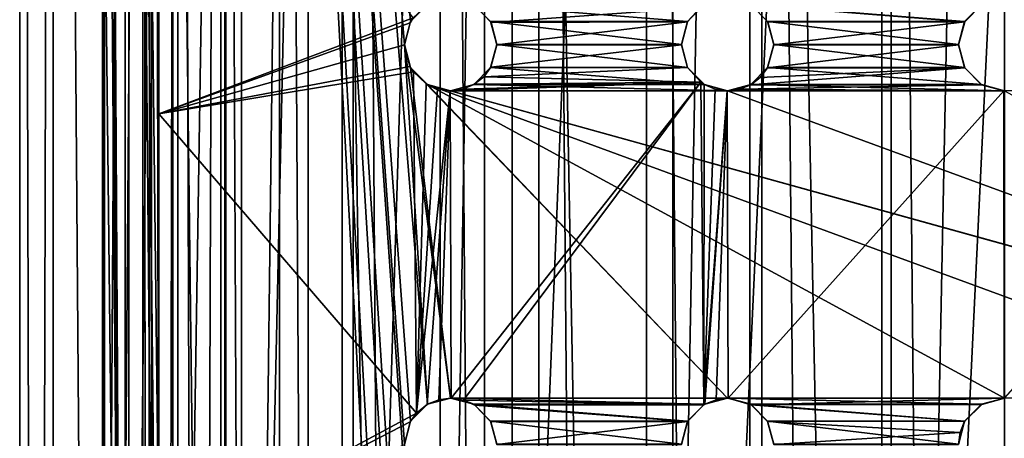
# Model space of a CAD drawing. Header units: millimetres. Extents: x -144 to 364, y -408 to 1133.
# Tile 222 of 256: x 41 to 57, y 563 to 570. Entities that reach past the tile are written whole.
import ezdxf

# ---------------------------------------------------------------- set-up
doc = ezdxf.new("R2010")
doc.units = ezdxf.units.MM
doc.header["$LTSCALE"] = 41.718519
for name, color, linetype in [('1967', 7, 'CONTINUOUS'), ('1968', 7, 'CONTINUOUS'), ('1970', 7, 'CONTINUOUS'), ('1971', 7, 'CONTINUOUS'), ('1977', 7, 'CONTINUOUS'), ('1979', 7, 'CONTINUOUS'), ('1982', 7, 'CONTINUOUS'), ('1993', 7, 'CONTINUOUS'), ('1994', 7, 'CONTINUOUS'), ('1995', 7, 'CONTINUOUS'), ('2011', 7, 'CONTINUOUS'), ('2012', 7, 'CONTINUOUS'), ('2013', 7, 'CONTINUOUS'), ('2029', 7, 'CONTINUOUS'), ('2030', 7, 'CONTINUOUS'), ('2031', 7, 'CONTINUOUS'), ('2073', 7, 'CONTINUOUS')]:
    doc.layers.add(name, color=color, linetype=linetype)

msp = doc.modelspace()

# ---------------------------------------------------------------- linework, layer by layer
at = {"layer": '1967', "color": 7, "linetype": 'CONTINUOUS', "true_color": 0xaaaaaa}
for points in [[(42.002, 409.002, -4.131), (41.457, 409, 0.01), (42.002, 617.002, -4.048), (42.002, 409.002, -4.131)], [(42.002, 617.002, -4.048), (41.457, 409, 0.01), (41.457, 617, 0.093), (42.002, 617.002, -4.048)], [(43.6, 409.003, -7.99), (42.002, 409.002, -4.131), (43.6, 617.003, -7.907), (43.6, 409.003, -7.99)], [(43.6, 617.003, -7.907), (42.002, 409.002, -4.131), (42.002, 617.002, -4.048), (43.6, 617.003, -7.907)], [(46.143, 409.004, -11.303), (43.6, 409.003, -7.99), (46.143, 617.004, -11.221), (46.143, 409.004, -11.303)], [(46.143, 617.004, -11.221), (43.6, 409.003, -7.99), (43.6, 617.003, -7.907), (46.143, 617.004, -11.221)], [(49.457, 409.006, -13.846), (46.143, 409.004, -11.303), (49.457, 617.005, -13.763), (49.457, 409.006, -13.846)], [(49.457, 617.005, -13.763), (46.143, 409.004, -11.303), (46.143, 617.004, -11.221), (49.457, 617.005, -13.763)], [(53.316, 409.006, -15.444), (49.457, 409.006, -13.846), (53.316, 617.006, -15.362), (53.316, 409.006, -15.444)], [(53.316, 617.006, -15.362), (49.457, 409.006, -13.846), (49.457, 617.005, -13.763), (53.316, 617.006, -15.362)], [(57.457, 409.006, -15.99), (53.316, 409.006, -15.444), (57.457, 617.006, -15.907), (57.457, 409.006, -15.99)], [(57.457, 617.006, -15.907), (53.316, 409.006, -15.444), (53.316, 617.006, -15.362), (57.457, 617.006, -15.907)]]:
    msp.add_3dface(points, dxfattribs=at)
at = {"layer": '1968', "color": 7, "linetype": 'CONTINUOUS', "true_color": 0xaaaaaa}
for points in [[(41.457, 409, 0.01), (42.002, 408.998, 4.151), (41.457, 617, 0.093), (41.457, 409, 0.01)], [(41.457, 617, 0.093), (42.002, 408.998, 4.151), (42.002, 616.998, 4.234), (41.457, 617, 0.093)], [(42.002, 408.998, 4.151), (43.6, 408.997, 8.01), (42.002, 616.998, 4.234), (42.002, 408.998, 4.151)], [(42.002, 616.998, 4.234), (43.6, 408.997, 8.01), (43.6, 616.997, 8.093), (42.002, 616.998, 4.234)], [(43.6, 408.997, 8.01), (46.143, 408.995, 11.324), (43.6, 616.997, 8.093), (43.6, 408.997, 8.01)], [(43.6, 616.997, 8.093), (46.143, 408.995, 11.324), (46.143, 616.995, 11.407), (43.6, 616.997, 8.093)], [(46.143, 408.995, 11.324), (49.457, 408.994, 13.867), (46.143, 616.995, 11.407), (46.143, 408.995, 11.324)], [(46.143, 616.995, 11.407), (49.457, 408.994, 13.867), (49.457, 616.994, 13.95), (46.143, 616.995, 11.407)], [(49.457, 408.994, 13.867), (53.316, 408.994, 15.465), (49.457, 616.994, 13.95), (49.457, 408.994, 13.867)], [(49.457, 616.994, 13.95), (53.316, 408.994, 15.465), (53.316, 616.994, 15.548), (49.457, 616.994, 13.95)], [(53.316, 408.994, 15.465), (57.457, 408.994, 16.01), (53.316, 616.994, 15.548), (53.316, 408.994, 15.465)], [(53.316, 616.994, 15.548), (57.457, 408.994, 16.01), (57.457, 616.994, 16.093), (53.316, 616.994, 15.548)]]:
    msp.add_3dface(points, dxfattribs=at)
at = {"layer": '1970', "color": 7, "linetype": 'CONTINUOUS', "true_color": 0xaaaaaa}
for points in [[(43.599, 409.001, -1.982), (43.599, 617.001, -1.899), (43.457, 617, 0.093), (43.599, 409.001, -1.982)], [(43.457, 409, 0.01), (43.599, 409.001, -1.982), (43.457, 617, 0.093), (43.457, 409, 0.01)], [(44.024, 409.002, -3.934), (44.024, 617.002, -3.851), (43.599, 617.001, -1.899), (44.024, 409.002, -3.934)], [(43.599, 409.001, -1.982), (44.024, 409.002, -3.934), (43.599, 617.001, -1.899), (43.599, 409.001, -1.982)], [(44.024, 409.002, -3.934), (44.722, 409.002, -5.805), (44.024, 617.002, -3.851), (44.024, 409.002, -3.934)], [(44.722, 409.002, -5.805), (44.722, 617.002, -5.723), (44.024, 617.002, -3.851), (44.722, 409.002, -5.805)], [(45.679, 409.003, -7.559), (45.679, 617.003, -7.476), (44.722, 617.002, -5.723), (45.679, 409.003, -7.559)], [(44.722, 409.002, -5.805), (45.679, 409.003, -7.559), (44.722, 617.002, -5.723), (44.722, 409.002, -5.805)], [(46.876, 409.004, -9.158), (46.876, 617.004, -9.075), (45.679, 617.003, -7.476), (46.876, 409.004, -9.158)], [(45.679, 409.003, -7.559), (46.876, 409.004, -9.158), (45.679, 617.003, -7.476), (45.679, 409.003, -7.559)], [(46.876, 409.004, -9.158), (48.289, 409.004, -10.57), (46.876, 617.004, -9.075), (46.876, 409.004, -9.158)], [(48.289, 409.004, -10.57), (48.289, 617.004, -10.487), (46.876, 617.004, -9.075), (48.289, 409.004, -10.57)], [(49.888, 409.005, -11.767), (49.888, 617.005, -11.684), (48.289, 617.004, -10.487), (49.888, 409.005, -11.767)], [(48.289, 409.004, -10.57), (49.888, 409.005, -11.767), (48.289, 617.004, -10.487), (48.289, 409.004, -10.57)], [(49.888, 409.005, -11.767), (51.641, 409.005, -12.725), (49.888, 617.005, -11.684), (49.888, 409.005, -11.767)], [(51.641, 409.005, -12.725), (51.641, 617.005, -12.642), (49.888, 617.005, -11.684), (51.641, 409.005, -12.725)], [(51.641, 409.005, -12.725), (53.512, 409.005, -13.423), (51.641, 617.005, -12.642), (51.641, 409.005, -12.725)], [(53.512, 409.005, -13.423), (53.512, 617.005, -13.34), (51.641, 617.005, -12.642), (53.512, 409.005, -13.423)], [(53.512, 409.005, -13.423), (55.464, 409.006, -13.847), (53.512, 617.005, -13.34), (53.512, 409.005, -13.423)], [(55.464, 409.006, -13.847), (55.464, 617.005, -13.764), (53.512, 617.005, -13.34), (55.464, 409.006, -13.847)], [(57.457, 409.006, -13.99), (57.457, 617.006, -13.907), (55.464, 617.005, -13.764), (57.457, 409.006, -13.99)], [(55.464, 409.006, -13.847), (57.457, 409.006, -13.99), (55.464, 617.005, -13.764), (55.464, 409.006, -13.847)]]:
    msp.add_3dface(points, dxfattribs=at)
at = {"layer": '1971', "color": 7, "linetype": 'CONTINUOUS', "true_color": 0xaaaaaa}
for points in [[(43.457, 409, 0.01), (43.457, 617, 0.093), (43.599, 616.999, 2.085), (43.457, 409, 0.01)], [(43.599, 408.999, 2.003), (43.457, 409, 0.01), (43.599, 616.999, 2.085), (43.599, 408.999, 2.003)], [(43.599, 408.999, 2.003), (43.599, 616.999, 2.085), (44.024, 616.998, 4.037), (43.599, 408.999, 2.003)], [(44.024, 408.998, 3.955), (43.599, 408.999, 2.003), (44.024, 616.998, 4.037), (44.024, 408.998, 3.955)], [(44.722, 408.998, 5.826), (44.024, 408.998, 3.955), (44.722, 616.998, 5.909), (44.722, 408.998, 5.826)], [(44.024, 408.998, 3.955), (44.024, 616.998, 4.037), (44.722, 616.998, 5.909), (44.024, 408.998, 3.955)], [(44.722, 408.998, 5.826), (44.722, 616.998, 5.909), (44.808, 603.998, 6.088), (44.722, 408.998, 5.826)], [(44.808, 546.998, 6.065), (44.722, 408.998, 5.826), (44.808, 603.998, 6.088), (44.808, 546.998, 6.065)]]:
    msp.add_3dface(points, dxfattribs=at)
at = {"layer": '1977', "color": 7, "linetype": 'CONTINUOUS', "true_color": 0xc8c8c8}
for points in [[(44.808, 546.998, 6.065), (44.808, 603.998, 6.088), (47.707, 549.998, 6.066), (44.808, 546.998, 6.065)], [(47.707, 569.498, 6.074), (44.808, 603.998, 6.088), (47.807, 569.873, 6.074), (47.707, 569.498, 6.074)], [(44.808, 603.998, 6.088), (47.707, 569.498, 6.074), (48.082, 563.647, 6.072), (44.808, 603.998, 6.088)], [(47.807, 569.873, 6.074), (44.808, 603.998, 6.088), (48.082, 570.147, 6.074), (47.807, 569.873, 6.074)], [(47.707, 562.998, 6.072), (44.808, 603.998, 6.088), (47.807, 563.373, 6.072), (47.707, 562.998, 6.072)], [(44.808, 603.998, 6.088), (47.707, 562.998, 6.072), (48.082, 557.147, 6.069), (44.808, 603.998, 6.088)], [(47.807, 563.373, 6.072), (44.808, 603.998, 6.088), (48.082, 563.647, 6.072), (47.807, 563.373, 6.072)], [(47.707, 556.498, 6.069), (44.808, 603.998, 6.088), (47.807, 556.873, 6.069), (47.707, 556.498, 6.069)], [(44.808, 603.998, 6.088), (47.707, 556.498, 6.069), (47.807, 550.373, 6.067), (44.808, 603.998, 6.088)], [(47.807, 556.873, 6.069), (44.808, 603.998, 6.088), (48.082, 557.147, 6.069), (47.807, 556.873, 6.069)], [(47.707, 549.998, 6.066), (44.808, 603.998, 6.088), (47.807, 550.373, 6.067), (47.707, 549.998, 6.066)], [(49.106, 569.873, 6.074), (48.832, 570.147, 6.074), (52.307, 569.873, 6.074), (49.106, 569.873, 6.074)], [(52.307, 569.873, 6.074), (48.832, 570.147, 6.074), (52.582, 570.147, 6.074), (52.307, 569.873, 6.074)], [(53.606, 569.873, 6.074), (53.332, 570.147, 6.074), (56.807, 569.873, 6.074), (53.606, 569.873, 6.074)], [(56.807, 569.873, 6.074), (53.332, 570.147, 6.074), (57.082, 570.147, 6.074), (56.807, 569.873, 6.074)], [(49.207, 569.498, 6.074), (49.106, 569.873, 6.074), (52.207, 569.498, 6.074), (49.207, 569.498, 6.074)], [(52.207, 569.498, 6.074), (49.106, 569.873, 6.074), (52.307, 569.873, 6.074), (52.207, 569.498, 6.074)], [(53.707, 569.498, 6.074), (53.606, 569.873, 6.074), (56.707, 569.498, 6.074), (53.707, 569.498, 6.074)], [(56.707, 569.498, 6.074), (53.606, 569.873, 6.074), (56.807, 569.873, 6.074), (56.707, 569.498, 6.074)], [(47.707, 569.498, 6.074), (47.807, 569.123, 6.074), (48.457, 563.748, 6.072), (47.707, 569.498, 6.074)], [(48.082, 563.647, 6.072), (47.707, 569.498, 6.074), (48.457, 563.748, 6.072), (48.082, 563.647, 6.072)], [(49.106, 569.123, 6.074), (49.207, 569.498, 6.074), (52.307, 569.123, 6.074), (49.106, 569.123, 6.074)], [(52.307, 569.123, 6.074), (49.207, 569.498, 6.074), (52.207, 569.498, 6.074), (52.307, 569.123, 6.074)], [(53.606, 569.123, 6.074), (53.707, 569.498, 6.074), (56.807, 569.123, 6.074), (53.606, 569.123, 6.074)], [(56.807, 569.123, 6.074), (53.707, 569.498, 6.074), (56.707, 569.498, 6.074), (56.807, 569.123, 6.074)], [(47.807, 569.123, 6.074), (48.082, 568.848, 6.074), (52.957, 563.748, 6.072), (47.807, 569.123, 6.074)], [(48.457, 563.748, 6.072), (47.807, 569.123, 6.074), (52.957, 563.748, 6.072), (48.457, 563.748, 6.072)], [(48.832, 568.848, 6.074), (49.106, 569.123, 6.074), (52.582, 568.848, 6.074), (48.832, 568.848, 6.074)], [(52.582, 568.848, 6.074), (49.106, 569.123, 6.074), (52.307, 569.123, 6.074), (52.582, 568.848, 6.074)], [(53.332, 568.848, 6.074), (53.606, 569.123, 6.074), (57.082, 568.848, 6.074), (53.332, 568.848, 6.074)], [(57.082, 568.848, 6.074), (53.606, 569.123, 6.074), (56.807, 569.123, 6.074), (57.082, 568.848, 6.074)], [(48.082, 568.848, 6.074), (48.457, 568.748, 6.074), (66.457, 563.748, 6.072), (48.082, 568.848, 6.074)], [(52.957, 563.748, 6.072), (48.082, 568.848, 6.074), (57.457, 563.748, 6.072), (52.957, 563.748, 6.072)], [(57.457, 563.748, 6.072), (48.082, 568.848, 6.074), (61.957, 563.748, 6.072), (57.457, 563.748, 6.072)], [(61.957, 563.748, 6.072), (48.082, 568.848, 6.074), (66.457, 563.748, 6.072), (61.957, 563.748, 6.072)], [(48.457, 568.748, 6.074), (48.832, 568.848, 6.074), (52.957, 568.748, 6.074), (48.457, 568.748, 6.074)], [(52.957, 568.748, 6.074), (48.832, 568.848, 6.074), (52.582, 568.848, 6.074), (52.957, 568.748, 6.074)], [(52.957, 568.748, 6.074), (53.332, 568.848, 6.074), (57.457, 568.748, 6.074), (52.957, 568.748, 6.074)], [(57.457, 568.748, 6.074), (53.332, 568.848, 6.074), (57.082, 568.848, 6.074), (57.457, 568.748, 6.074)], [(48.457, 568.748, 6.074), (52.957, 568.748, 6.074), (66.832, 563.647, 6.072), (48.457, 568.748, 6.074)], [(66.457, 563.748, 6.072), (48.457, 568.748, 6.074), (66.832, 563.647, 6.072), (66.457, 563.748, 6.072)], [(52.957, 568.748, 6.074), (57.457, 568.748, 6.074), (66.832, 563.647, 6.072), (52.957, 568.748, 6.074)], [(48.832, 563.647, 6.072), (48.457, 563.748, 6.072), (52.582, 563.647, 6.072), (48.832, 563.647, 6.072)], [(52.582, 563.647, 6.072), (48.457, 563.748, 6.072), (52.957, 563.748, 6.072), (52.582, 563.647, 6.072)], [(53.332, 563.647, 6.072), (52.957, 563.748, 6.072), (57.082, 563.647, 6.072), (53.332, 563.647, 6.072)], [(57.082, 563.647, 6.072), (52.957, 563.748, 6.072), (57.457, 563.748, 6.072), (57.082, 563.647, 6.072)], [(49.106, 563.373, 6.072), (48.832, 563.647, 6.072), (52.307, 563.373, 6.072), (49.106, 563.373, 6.072)], [(52.307, 563.373, 6.072), (48.832, 563.647, 6.072), (52.582, 563.647, 6.072), (52.307, 563.373, 6.072)], [(53.606, 563.373, 6.072), (53.332, 563.647, 6.072), (56.807, 563.373, 6.072), (53.606, 563.373, 6.072)], [(56.807, 563.373, 6.072), (53.332, 563.647, 6.072), (57.082, 563.647, 6.072), (56.807, 563.373, 6.072)], [(49.207, 562.998, 6.072), (49.106, 563.373, 6.072), (52.207, 562.998, 6.072), (49.207, 562.998, 6.072)], [(52.207, 562.998, 6.072), (49.106, 563.373, 6.072), (52.307, 563.373, 6.072), (52.207, 562.998, 6.072)], [(53.707, 562.998, 6.072), (53.606, 563.373, 6.072), (56.707, 562.998, 6.072), (53.707, 562.998, 6.072)], [(56.707, 562.998, 6.072), (53.606, 563.373, 6.072), (56.807, 563.373, 6.072), (56.707, 562.998, 6.072)]]:
    msp.add_3dface(points, dxfattribs=at)
at = {"layer": '1979', "color": 7, "linetype": 'CONTINUOUS', "true_color": 0xc8c8c8}
for points in [[(43.171, 542.674, 7.069), (43.171, 608.321, 7.095), (42.802, 606.073, 6.311), (43.171, 542.674, 7.069)], [(43.171, 608.321, 7.095), (43.171, 542.674, 7.069), (43.718, 546.997, 8.065), (43.171, 608.321, 7.095)], [(43.718, 575.497, 8.077), (43.171, 608.321, 7.095), (43.718, 568.372, 8.074), (43.718, 575.497, 8.077)], [(43.718, 568.372, 8.074), (43.171, 608.321, 7.095), (43.718, 561.247, 8.071), (43.718, 568.372, 8.074)], [(43.718, 561.247, 8.071), (43.171, 608.321, 7.095), (43.718, 554.122, 8.068), (43.718, 561.247, 8.071)], [(43.718, 554.122, 8.068), (43.171, 608.321, 7.095), (43.718, 546.997, 8.065), (43.718, 554.122, 8.068)], [(43.171, 542.674, 7.069), (42.802, 606.073, 6.311), (42.802, 604.162, 6.31), (43.171, 542.674, 7.069)], [(42.802, 602.251, 6.31), (43.171, 542.674, 7.069), (42.802, 604.162, 6.31), (42.802, 602.251, 6.31)], [(42.802, 598.429, 6.308), (43.171, 542.674, 7.069), (42.802, 602.251, 6.31), (42.802, 598.429, 6.308)], [(42.802, 590.785, 6.305), (43.171, 542.674, 7.069), (42.802, 598.429, 6.308), (42.802, 590.785, 6.305)], [(42.802, 575.498, 6.299), (43.171, 542.674, 7.069), (42.802, 590.785, 6.305), (42.802, 575.498, 6.299)], [(42.802, 560.21, 6.293), (43.171, 542.674, 7.069), (42.802, 575.498, 6.299), (42.802, 560.21, 6.293)]]:
    msp.add_3dface(points, dxfattribs=at)
at = {"layer": '1982', "color": 7, "linetype": 'CONTINUOUS', "true_color": 0xc8c8c8}
for points in [[(43.718, 575.497, 8.077), (43.718, 568.372, 8.074), (47.847, 569.933, 10.681), (43.718, 575.497, 8.077)], [(49.114, 569.857, 11.242), (52.514, 570.101, 12.334), (48.85, 570.135, 11.145), (49.114, 569.857, 11.242)], [(52.514, 570.101, 12.334), (49.114, 569.857, 11.242), (52.305, 569.867, 12.271), (52.514, 570.101, 12.334)], [(57.082, 570.145, 12.891), (53.337, 570.142, 12.509), (56.808, 569.87, 12.866), (57.082, 570.145, 12.891)], [(53.337, 570.142, 12.509), (53.608, 569.867, 12.541), (56.808, 569.87, 12.866), (53.337, 570.142, 12.509)], [(47.847, 569.933, 10.681), (43.718, 568.372, 8.074), (47.798, 569.854, 10.654), (47.847, 569.933, 10.681)], [(47.798, 569.854, 10.654), (43.718, 568.372, 8.074), (47.707, 569.496, 10.594), (47.798, 569.854, 10.654)], [(49.114, 569.857, 11.242), (49.207, 569.496, 11.262), (52.305, 569.867, 12.271), (49.114, 569.857, 11.242)], [(52.305, 569.867, 12.271), (49.207, 569.496, 11.262), (52.207, 569.495, 12.223), (52.305, 569.867, 12.271)], [(53.608, 569.867, 12.541), (53.707, 569.495, 12.533), (56.808, 569.87, 12.866), (53.608, 569.867, 12.541)], [(56.808, 569.87, 12.866), (53.707, 569.495, 12.533), (56.707, 569.495, 12.836), (56.808, 569.87, 12.866)], [(47.707, 569.496, 10.594), (43.718, 568.372, 8.074), (47.797, 569.14, 10.623), (47.707, 569.496, 10.594)], [(49.207, 569.496, 11.262), (49.112, 569.131, 11.204), (52.207, 569.495, 12.223), (49.207, 569.496, 11.262)], [(52.207, 569.495, 12.223), (49.112, 569.131, 11.204), (52.304, 569.125, 12.221), (52.207, 569.495, 12.223)], [(53.707, 569.495, 12.533), (53.607, 569.121, 12.488), (56.707, 569.495, 12.836), (53.707, 569.495, 12.533)], [(56.707, 569.495, 12.836), (53.607, 569.121, 12.488), (56.808, 569.119, 12.811), (56.707, 569.495, 12.836)], [(43.718, 568.372, 8.074), (47.852, 569.052, 10.645), (47.797, 569.14, 10.623), (43.718, 568.372, 8.074)], [(49.112, 569.131, 11.204), (48.997, 568.975, 11.149), (52.304, 569.125, 12.221), (49.112, 569.131, 11.204)], [(48.997, 568.975, 11.149), (52.523, 568.884, 12.254), (52.304, 569.125, 12.221), (48.997, 568.975, 11.149)], [(53.488, 568.965, 12.456), (53.332, 568.845, 12.418), (56.808, 569.119, 12.811), (53.488, 568.965, 12.456)], [(56.808, 569.119, 12.811), (53.332, 568.845, 12.418), (57.082, 568.845, 12.795), (56.808, 569.119, 12.811)], [(53.607, 569.121, 12.488), (53.488, 568.965, 12.456), (56.808, 569.119, 12.811), (53.607, 569.121, 12.488)], [(43.718, 568.372, 8.074), (47.903, 563.502, 10.3), (47.852, 569.052, 10.645), (43.718, 568.372, 8.074)], [(47.852, 569.052, 10.645), (47.903, 563.502, 10.3), (48.061, 568.859, 10.734), (47.852, 569.052, 10.645)], [(48.841, 568.852, 11.077), (52.523, 568.884, 12.254), (48.997, 568.975, 11.149), (48.841, 568.852, 11.077)], [(48.061, 568.859, 10.734), (47.903, 563.502, 10.3), (48.246, 568.776, 10.815), (48.061, 568.859, 10.734)], [(48.468, 563.746, 10.548), (52.523, 568.884, 12.254), (48.45, 568.746, 10.904), (48.468, 563.746, 10.548)], [(48.45, 568.746, 10.904), (52.523, 568.884, 12.254), (48.654, 568.772, 10.994), (48.45, 568.746, 10.904)], [(48.668, 563.715, 10.622), (52.523, 568.884, 12.254), (48.468, 563.746, 10.548), (48.668, 563.715, 10.622)], [(48.654, 568.772, 10.994), (52.523, 568.884, 12.254), (48.841, 568.852, 11.077), (48.654, 568.772, 10.994)], [(52.571, 563.639, 11.727), (52.523, 568.884, 12.254), (48.668, 563.715, 10.622), (52.571, 563.639, 11.727)], [(52.523, 568.884, 12.254), (52.571, 563.639, 11.727), (52.575, 568.85, 12.264), (52.523, 568.884, 12.254)], [(52.575, 568.85, 12.264), (52.571, 563.639, 11.727), (52.756, 568.772, 12.297), (52.575, 568.85, 12.264)], [(53.149, 568.77, 12.377), (57.446, 568.745, 12.79), (57.082, 568.845, 12.795), (53.149, 568.77, 12.377)], [(53.332, 568.845, 12.418), (53.149, 568.77, 12.377), (57.082, 568.845, 12.795), (53.332, 568.845, 12.418)], [(48.246, 568.776, 10.815), (47.903, 563.502, 10.3), (48.45, 568.746, 10.904), (48.246, 568.776, 10.815)], [(47.903, 563.502, 10.3), (48.076, 563.642, 10.383), (48.45, 568.746, 10.904), (47.903, 563.502, 10.3)], [(48.076, 563.642, 10.383), (48.265, 563.721, 10.466), (48.45, 568.746, 10.904), (48.076, 563.642, 10.383)], [(48.265, 563.721, 10.466), (48.468, 563.746, 10.548), (48.45, 568.746, 10.904), (48.265, 563.721, 10.466)], [(52.756, 568.772, 12.297), (52.571, 563.639, 11.727), (52.952, 568.745, 12.336), (52.756, 568.772, 12.297)], [(52.571, 563.639, 11.727), (52.585, 563.647, 11.731), (52.952, 568.745, 12.336), (52.571, 563.639, 11.727)], [(52.585, 563.647, 11.731), (52.769, 563.721, 11.776), (52.952, 568.745, 12.336), (52.585, 563.647, 11.731)], [(52.769, 563.721, 11.776), (52.965, 563.745, 11.816), (52.952, 568.745, 12.336), (52.769, 563.721, 11.776)], [(52.952, 568.745, 12.336), (57.446, 568.745, 12.79), (53.149, 568.77, 12.377), (52.952, 568.745, 12.336)], [(52.965, 563.745, 11.816), (57.446, 568.745, 12.79), (52.952, 568.745, 12.336), (52.965, 563.745, 11.816)], [(57.447, 563.745, 12.219), (57.446, 568.745, 12.79), (52.965, 563.745, 11.816), (57.447, 563.745, 12.219)], [(57.446, 568.745, 12.79), (57.447, 563.745, 12.219), (57.457, 568.745, 12.79), (57.446, 568.745, 12.79)], [(57.447, 563.745, 12.219), (57.457, 563.745, 12.219), (61.961, 568.745, 12.336), (57.447, 563.745, 12.219)], [(57.457, 568.745, 12.79), (57.447, 563.745, 12.219), (61.961, 568.745, 12.336), (57.457, 568.745, 12.79)], [(43.718, 568.372, 8.074), (43.718, 561.247, 8.071), (47.903, 563.502, 10.3), (43.718, 568.372, 8.074)], [(48.849, 563.635, 10.681), (52.571, 563.639, 11.727), (48.668, 563.715, 10.622), (48.849, 563.635, 10.681)], [(53.337, 563.641, 11.866), (57.447, 563.745, 12.219), (52.965, 563.745, 11.816), (53.337, 563.641, 11.866)], [(57.447, 563.745, 12.219), (53.337, 563.641, 11.866), (57.084, 563.646, 12.201), (57.447, 563.745, 12.219)], [(47.903, 563.502, 10.3), (43.718, 561.247, 8.071), (47.801, 563.36, 10.246), (47.903, 563.502, 10.3)], [(52.571, 563.639, 11.727), (48.849, 563.635, 10.681), (52.307, 563.37, 11.638), (52.571, 563.639, 11.727)], [(48.849, 563.635, 10.681), (49.112, 563.36, 10.748), (52.307, 563.37, 11.638), (48.849, 563.635, 10.681)], [(57.084, 563.646, 12.201), (53.337, 563.641, 11.866), (56.808, 563.372, 12.155), (57.084, 563.646, 12.201)], [(53.337, 563.641, 11.866), (53.607, 563.369, 11.872), (56.808, 563.372, 12.155), (53.337, 563.641, 11.866)], [(47.801, 563.36, 10.246), (43.718, 561.247, 8.071), (47.707, 562.996, 10.175), (47.801, 563.36, 10.246)], [(49.112, 563.36, 10.748), (49.207, 562.996, 10.743), (52.307, 563.37, 11.638), (49.112, 563.36, 10.748)], [(52.307, 563.37, 11.638), (49.207, 562.996, 10.743), (52.207, 562.995, 11.567), (52.307, 563.37, 11.638)], [(56.808, 563.372, 12.155), (53.607, 563.369, 11.872), (56.733, 563.19, 12.126), (56.808, 563.372, 12.155)], [(53.607, 563.369, 11.872), (53.707, 562.995, 11.833), (56.733, 563.19, 12.126), (53.607, 563.369, 11.872)], [(56.733, 563.19, 12.126), (53.707, 562.995, 11.833), (56.707, 562.995, 12.096), (56.733, 563.19, 12.126)]]:
    msp.add_3dface(points, dxfattribs=at)
at = {"layer": '1993', "color": 7, "linetype": 'CONTINUOUS', "true_color": 0xc8c8c8}
for points in [[(47.807, 569.873, 6.074), (48.082, 570.147, 6.074), (47.847, 569.933, 10.681), (47.807, 569.873, 6.074)], [(48.832, 570.147, 6.074), (49.106, 569.873, 6.074), (48.85, 570.135, 11.145), (48.832, 570.147, 6.074)], [(49.106, 569.873, 6.074), (49.114, 569.857, 11.242), (48.85, 570.135, 11.145), (49.106, 569.873, 6.074)], [(47.807, 569.873, 6.074), (47.847, 569.933, 10.681), (47.798, 569.854, 10.654), (47.807, 569.873, 6.074)], [(47.707, 569.498, 6.074), (47.807, 569.873, 6.074), (47.707, 569.496, 10.594), (47.707, 569.498, 6.074)], [(47.807, 569.873, 6.074), (47.798, 569.854, 10.654), (47.707, 569.496, 10.594), (47.807, 569.873, 6.074)], [(49.106, 569.873, 6.074), (49.207, 569.498, 6.074), (49.114, 569.857, 11.242), (49.106, 569.873, 6.074)], [(49.207, 569.498, 6.074), (49.207, 569.496, 11.262), (49.114, 569.857, 11.242), (49.207, 569.498, 6.074)]]:
    msp.add_3dface(points, dxfattribs=at)
at = {"layer": '1994', "color": 7, "linetype": 'CONTINUOUS', "true_color": 0xc8c8c8}
for points in [[(47.807, 569.123, 6.074), (47.707, 569.498, 6.074), (47.797, 569.14, 10.623), (47.807, 569.123, 6.074)], [(47.707, 569.498, 6.074), (47.707, 569.496, 10.594), (47.797, 569.14, 10.623), (47.707, 569.498, 6.074)], [(49.207, 569.498, 6.074), (49.106, 569.123, 6.074), (49.207, 569.496, 11.262), (49.207, 569.498, 6.074)], [(49.106, 569.123, 6.074), (49.112, 569.131, 11.204), (49.207, 569.496, 11.262), (49.106, 569.123, 6.074)], [(47.852, 569.052, 10.645), (47.807, 569.123, 6.074), (47.797, 569.14, 10.623), (47.852, 569.052, 10.645)], [(48.082, 568.848, 6.074), (47.807, 569.123, 6.074), (48.061, 568.859, 10.734), (48.082, 568.848, 6.074)], [(47.807, 569.123, 6.074), (47.852, 569.052, 10.645), (48.061, 568.859, 10.734), (47.807, 569.123, 6.074)], [(49.106, 569.123, 6.074), (48.832, 568.848, 6.074), (48.997, 568.975, 11.149), (49.106, 569.123, 6.074)], [(49.106, 569.123, 6.074), (48.997, 568.975, 11.149), (49.112, 569.131, 11.204), (49.106, 569.123, 6.074)], [(48.832, 568.848, 6.074), (48.841, 568.852, 11.077), (48.997, 568.975, 11.149), (48.832, 568.848, 6.074)], [(48.082, 568.848, 6.074), (48.061, 568.859, 10.734), (48.246, 568.776, 10.815), (48.082, 568.848, 6.074)], [(48.457, 568.748, 6.074), (48.082, 568.848, 6.074), (48.45, 568.746, 10.904), (48.457, 568.748, 6.074)], [(48.082, 568.848, 6.074), (48.246, 568.776, 10.815), (48.45, 568.746, 10.904), (48.082, 568.848, 6.074)], [(48.832, 568.848, 6.074), (48.457, 568.748, 6.074), (48.654, 568.772, 10.994), (48.832, 568.848, 6.074)], [(48.832, 568.848, 6.074), (48.654, 568.772, 10.994), (48.841, 568.852, 11.077), (48.832, 568.848, 6.074)], [(48.457, 568.748, 6.074), (48.45, 568.746, 10.904), (48.654, 568.772, 10.994), (48.457, 568.748, 6.074)]]:
    msp.add_3dface(points, dxfattribs=at)
at = {"layer": '1995', "color": 7, "linetype": 'CONTINUOUS', "true_color": 0xc8c8c8}
for points in [[(48.082, 563.647, 6.072), (48.265, 563.721, 10.466), (48.076, 563.642, 10.383), (48.082, 563.647, 6.072)], [(48.082, 563.647, 6.072), (48.457, 563.748, 6.072), (48.265, 563.721, 10.466), (48.082, 563.647, 6.072)], [(48.457, 563.748, 6.072), (48.468, 563.746, 10.548), (48.265, 563.721, 10.466), (48.457, 563.748, 6.072)], [(48.457, 563.748, 6.072), (48.832, 563.647, 6.072), (48.468, 563.746, 10.548), (48.457, 563.748, 6.072)], [(48.832, 563.647, 6.072), (48.668, 563.715, 10.622), (48.468, 563.746, 10.548), (48.832, 563.647, 6.072)], [(48.832, 563.647, 6.072), (48.849, 563.635, 10.681), (48.668, 563.715, 10.622), (48.832, 563.647, 6.072)], [(47.807, 563.373, 6.072), (47.903, 563.502, 10.3), (47.801, 563.36, 10.246), (47.807, 563.373, 6.072)], [(47.807, 563.373, 6.072), (48.082, 563.647, 6.072), (47.903, 563.502, 10.3), (47.807, 563.373, 6.072)], [(48.082, 563.647, 6.072), (48.076, 563.642, 10.383), (47.903, 563.502, 10.3), (48.082, 563.647, 6.072)], [(48.832, 563.647, 6.072), (49.106, 563.373, 6.072), (48.849, 563.635, 10.681), (48.832, 563.647, 6.072)], [(49.106, 563.373, 6.072), (49.112, 563.36, 10.748), (48.849, 563.635, 10.681), (49.106, 563.373, 6.072)], [(47.707, 562.998, 6.072), (47.807, 563.373, 6.072), (47.707, 562.996, 10.175), (47.707, 562.998, 6.072)], [(47.807, 563.373, 6.072), (47.801, 563.36, 10.246), (47.707, 562.996, 10.175), (47.807, 563.373, 6.072)], [(49.106, 563.373, 6.072), (49.207, 562.998, 6.072), (49.112, 563.36, 10.748), (49.106, 563.373, 6.072)], [(49.207, 562.998, 6.072), (49.207, 562.996, 10.743), (49.112, 563.36, 10.748), (49.207, 562.998, 6.072)]]:
    msp.add_3dface(points, dxfattribs=at)
at = {"layer": '2011', "color": 7, "linetype": 'CONTINUOUS', "true_color": 0xc8c8c8}
for points in [[(52.307, 569.873, 6.074), (52.514, 570.101, 12.334), (52.305, 569.867, 12.271), (52.307, 569.873, 6.074)], [(52.307, 569.873, 6.074), (52.582, 570.147, 6.074), (52.514, 570.101, 12.334), (52.307, 569.873, 6.074)], [(53.332, 570.147, 6.074), (53.606, 569.873, 6.074), (53.337, 570.142, 12.509), (53.332, 570.147, 6.074)], [(53.606, 569.873, 6.074), (53.608, 569.867, 12.541), (53.337, 570.142, 12.509), (53.606, 569.873, 6.074)], [(52.207, 569.498, 6.074), (52.307, 569.873, 6.074), (52.207, 569.495, 12.223), (52.207, 569.498, 6.074)], [(52.307, 569.873, 6.074), (52.305, 569.867, 12.271), (52.207, 569.495, 12.223), (52.307, 569.873, 6.074)], [(53.606, 569.873, 6.074), (53.707, 569.498, 6.074), (53.608, 569.867, 12.541), (53.606, 569.873, 6.074)], [(53.707, 569.498, 6.074), (53.707, 569.495, 12.533), (53.608, 569.867, 12.541), (53.707, 569.498, 6.074)]]:
    msp.add_3dface(points, dxfattribs=at)
at = {"layer": '2012', "color": 7, "linetype": 'CONTINUOUS', "true_color": 0xc8c8c8}
for points in [[(52.307, 569.123, 6.074), (52.207, 569.498, 6.074), (52.304, 569.125, 12.221), (52.307, 569.123, 6.074)], [(52.207, 569.498, 6.074), (52.207, 569.495, 12.223), (52.304, 569.125, 12.221), (52.207, 569.498, 6.074)], [(53.707, 569.498, 6.074), (53.606, 569.123, 6.074), (53.707, 569.495, 12.533), (53.707, 569.498, 6.074)], [(53.606, 569.123, 6.074), (53.607, 569.121, 12.488), (53.707, 569.495, 12.533), (53.606, 569.123, 6.074)], [(52.523, 568.884, 12.254), (52.307, 569.123, 6.074), (52.304, 569.125, 12.221), (52.523, 568.884, 12.254)], [(52.582, 568.848, 6.074), (52.307, 569.123, 6.074), (52.575, 568.85, 12.264), (52.582, 568.848, 6.074)], [(52.307, 569.123, 6.074), (52.523, 568.884, 12.254), (52.575, 568.85, 12.264), (52.307, 569.123, 6.074)], [(53.606, 569.123, 6.074), (53.332, 568.848, 6.074), (53.488, 568.965, 12.456), (53.606, 569.123, 6.074)], [(53.606, 569.123, 6.074), (53.488, 568.965, 12.456), (53.607, 569.121, 12.488), (53.606, 569.123, 6.074)], [(53.332, 568.848, 6.074), (53.332, 568.845, 12.418), (53.488, 568.965, 12.456), (53.332, 568.848, 6.074)], [(52.582, 568.848, 6.074), (52.575, 568.85, 12.264), (52.756, 568.772, 12.297), (52.582, 568.848, 6.074)], [(52.957, 568.748, 6.074), (52.582, 568.848, 6.074), (52.952, 568.745, 12.336), (52.957, 568.748, 6.074)], [(52.582, 568.848, 6.074), (52.756, 568.772, 12.297), (52.952, 568.745, 12.336), (52.582, 568.848, 6.074)], [(53.332, 568.848, 6.074), (52.957, 568.748, 6.074), (53.332, 568.845, 12.418), (53.332, 568.848, 6.074)], [(52.957, 568.748, 6.074), (53.149, 568.77, 12.377), (53.332, 568.845, 12.418), (52.957, 568.748, 6.074)], [(52.957, 568.748, 6.074), (52.952, 568.745, 12.336), (53.149, 568.77, 12.377), (52.957, 568.748, 6.074)]]:
    msp.add_3dface(points, dxfattribs=at)
at = {"layer": '2013', "color": 7, "linetype": 'CONTINUOUS', "true_color": 0xc8c8c8}
for points in [[(52.582, 563.647, 6.072), (52.957, 563.748, 6.072), (52.585, 563.647, 11.731), (52.582, 563.647, 6.072)], [(52.957, 563.748, 6.072), (52.769, 563.721, 11.776), (52.585, 563.647, 11.731), (52.957, 563.748, 6.072)], [(52.957, 563.748, 6.072), (52.965, 563.745, 11.816), (52.769, 563.721, 11.776), (52.957, 563.748, 6.072)], [(52.957, 563.748, 6.072), (53.332, 563.647, 6.072), (52.965, 563.745, 11.816), (52.957, 563.748, 6.072)], [(53.332, 563.647, 6.072), (53.337, 563.641, 11.866), (52.965, 563.745, 11.816), (53.332, 563.647, 6.072)], [(52.307, 563.373, 6.072), (52.582, 563.647, 6.072), (52.571, 563.639, 11.727), (52.307, 563.373, 6.072)], [(52.307, 563.373, 6.072), (52.571, 563.639, 11.727), (52.307, 563.37, 11.638), (52.307, 563.373, 6.072)], [(52.582, 563.647, 6.072), (52.585, 563.647, 11.731), (52.571, 563.639, 11.727), (52.582, 563.647, 6.072)], [(53.332, 563.647, 6.072), (53.606, 563.373, 6.072), (53.337, 563.641, 11.866), (53.332, 563.647, 6.072)], [(53.606, 563.373, 6.072), (53.607, 563.369, 11.872), (53.337, 563.641, 11.866), (53.606, 563.373, 6.072)], [(52.207, 562.998, 6.072), (52.307, 563.373, 6.072), (52.207, 562.995, 11.567), (52.207, 562.998, 6.072)], [(52.307, 563.373, 6.072), (52.307, 563.37, 11.638), (52.207, 562.995, 11.567), (52.307, 563.373, 6.072)], [(53.606, 563.373, 6.072), (53.707, 562.998, 6.072), (53.607, 563.369, 11.872), (53.606, 563.373, 6.072)], [(53.707, 562.998, 6.072), (53.707, 562.995, 11.833), (53.607, 563.369, 11.872), (53.707, 562.998, 6.072)]]:
    msp.add_3dface(points, dxfattribs=at)
at = {"layer": '2029', "color": 7, "linetype": 'CONTINUOUS', "true_color": 0xc8c8c8}
for points in [[(56.807, 569.873, 6.074), (57.082, 570.147, 6.074), (56.808, 569.87, 12.866), (56.807, 569.873, 6.074)], [(57.082, 570.147, 6.074), (57.082, 570.145, 12.891), (56.808, 569.87, 12.866), (57.082, 570.147, 6.074)], [(56.707, 569.498, 6.074), (56.807, 569.873, 6.074), (56.707, 569.495, 12.836), (56.707, 569.498, 6.074)], [(56.807, 569.873, 6.074), (56.808, 569.87, 12.866), (56.707, 569.495, 12.836), (56.807, 569.873, 6.074)]]:
    msp.add_3dface(points, dxfattribs=at)
at = {"layer": '2030', "color": 7, "linetype": 'CONTINUOUS', "true_color": 0xc8c8c8}
for points in [[(56.807, 569.123, 6.074), (56.707, 569.498, 6.074), (56.808, 569.119, 12.811), (56.807, 569.123, 6.074)], [(56.707, 569.498, 6.074), (56.707, 569.495, 12.836), (56.808, 569.119, 12.811), (56.707, 569.498, 6.074)], [(57.082, 568.848, 6.074), (56.807, 569.123, 6.074), (56.808, 569.119, 12.811), (57.082, 568.848, 6.074)], [(57.082, 568.848, 6.074), (56.808, 569.119, 12.811), (57.082, 568.845, 12.795), (57.082, 568.848, 6.074)], [(57.457, 568.748, 6.074), (57.082, 568.848, 6.074), (57.457, 568.745, 12.79), (57.457, 568.748, 6.074)], [(57.082, 568.848, 6.074), (57.446, 568.745, 12.79), (57.457, 568.745, 12.79), (57.082, 568.848, 6.074)], [(57.446, 568.745, 12.79), (57.082, 568.848, 6.074), (57.082, 568.845, 12.795), (57.446, 568.745, 12.79)]]:
    msp.add_3dface(points, dxfattribs=at)
at = {"layer": '2031', "color": 7, "linetype": 'CONTINUOUS', "true_color": 0xc8c8c8}
for points in [[(57.082, 563.647, 6.072), (57.457, 563.748, 6.072), (57.084, 563.646, 12.201), (57.082, 563.647, 6.072)], [(57.457, 563.748, 6.072), (57.447, 563.745, 12.219), (57.084, 563.646, 12.201), (57.457, 563.748, 6.072)], [(57.457, 563.748, 6.072), (57.457, 563.745, 12.219), (57.447, 563.745, 12.219), (57.457, 563.748, 6.072)], [(56.807, 563.373, 6.072), (57.082, 563.647, 6.072), (56.808, 563.372, 12.155), (56.807, 563.373, 6.072)], [(57.082, 563.647, 6.072), (57.084, 563.646, 12.201), (56.808, 563.372, 12.155), (57.082, 563.647, 6.072)], [(56.707, 562.998, 6.072), (56.807, 563.373, 6.072), (56.707, 562.995, 12.096), (56.707, 562.998, 6.072)], [(56.807, 563.373, 6.072), (56.733, 563.19, 12.126), (56.707, 562.995, 12.096), (56.807, 563.373, 6.072)], [(56.807, 563.373, 6.072), (56.808, 563.372, 12.155), (56.733, 563.19, 12.126), (56.807, 563.373, 6.072)]]:
    msp.add_3dface(points, dxfattribs=at)
at = {"layer": '2073', "linetype": 'CONTINUOUS'}
for points in [[(49.007, 613.675, 13.585), (52.066, 613.942, 15.072), (49.007, 537.314, 13.555), (49.007, 613.675, 13.585)], [(52.066, 613.942, 15.072), (52.066, 537.046, 15.042), (49.007, 537.314, 13.555), (52.066, 613.942, 15.072)], [(52.066, 613.942, 15.072), (55.616, 613.992, 15.906), (52.066, 537.046, 15.042), (52.066, 613.942, 15.072)], [(55.616, 613.992, 15.906), (55.616, 536.995, 15.875), (52.066, 537.046, 15.042), (55.616, 613.992, 15.906)], [(55.616, 613.992, 15.906), (59.297, 613.992, 15.906), (55.616, 536.995, 15.875), (55.616, 613.992, 15.906)], [(59.297, 613.992, 15.906), (59.297, 536.995, 15.875), (55.616, 536.995, 15.875), (59.297, 613.992, 15.906)], [(46.694, 613.039, 11.823), (49.007, 613.675, 13.585), (46.694, 537.952, 11.794), (46.694, 613.039, 11.823)], [(49.007, 613.675, 13.585), (49.007, 537.314, 13.555), (46.694, 537.952, 11.794), (49.007, 613.675, 13.585)], [(45.062, 611.99, 10.083), (46.694, 613.039, 11.823), (45.062, 539.002, 10.054), (45.062, 611.99, 10.083)], [(46.694, 613.039, 11.823), (46.694, 537.952, 11.794), (45.062, 539.002, 10.054), (46.694, 613.039, 11.823)], [(43.947, 610.523, 8.514), (45.062, 611.99, 10.083), (43.947, 540.47, 8.486), (43.947, 610.523, 8.514)], [(45.062, 611.99, 10.083), (45.062, 539.002, 10.054), (43.947, 540.47, 8.486), (45.062, 611.99, 10.083)], [(43.23, 608.646, 7.236), (43.947, 610.523, 8.514), (43.23, 542.348, 7.21), (43.23, 608.646, 7.236)], [(43.947, 610.523, 8.514), (43.947, 540.47, 8.486), (43.23, 542.348, 7.21), (43.947, 610.523, 8.514)], [(42.835, 606.421, 6.387), (43.23, 608.646, 7.236), (42.835, 544.574, 6.362), (42.835, 606.421, 6.387)], [(43.23, 608.646, 7.236), (43.23, 542.348, 7.21), (42.835, 544.574, 6.362), (43.23, 608.646, 7.236)], [(42.805, 544.87, 6.293), (42.802, 552.566, 6.29), (42.835, 606.421, 6.387), (42.805, 544.87, 6.293)], [(42.802, 552.566, 6.29), (42.802, 560.21, 6.293), (42.835, 606.421, 6.387), (42.802, 552.566, 6.29)], [(42.802, 560.21, 6.293), (42.802, 575.498, 6.299), (42.835, 606.421, 6.387), (42.802, 560.21, 6.293)], [(42.835, 606.421, 6.387), (42.835, 544.574, 6.362), (42.805, 544.87, 6.293), (42.835, 606.421, 6.387)]]:
    msp.add_3dface(points, dxfattribs=at)

doc.saveas('drawing.dxf')
